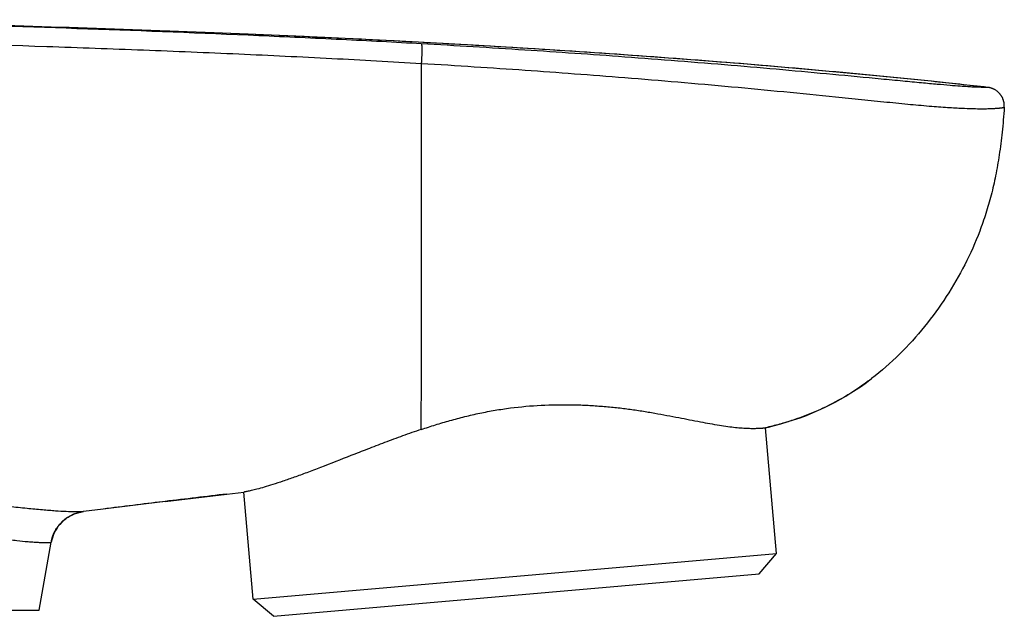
# Model space of a CAD drawing. Header units: millimetres. Extents: x 84 to 582, y -31 to 332.
# Tile 15 of 16: x 516 to 569, y 244 to 276. Entities that reach past the tile are written whole.
import ezdxf

# ---------------------------------------------------------------- set-up
doc = ezdxf.new("R2010")
doc.units = ezdxf.units.MM
doc.header["$LTSCALE"] = 30.734
doc.layers.get('0').update_dxf_attribs({"linetype": 'CONTINUOUS'})

msp = doc.modelspace()

# ---------------------------------------------------------------- linework, layer by layer
at = {"color": 7, "linetype": 'CONTINUOUS'}
for p, q in [((567.612, 272.297), (564.606, 272.62)), ((567.623, 272.296), (567.612, 272.297)), ((567.865, 272.235), (567.84, 272.244)), ((567.89, 272.225), (567.865, 272.235)), ((568.499, 271.239), (568.5, 271.247)), ((568.499, 271.234), (568.499, 271.239)), ((561.156, 256.565), (561.419, 256.763)), ((561.42, 256.763), (561.419, 256.763)), ((555.761, 254.14), (555.762, 254.14)), ((556.348, 247.436), (555.762, 254.14)), ((523.754, 250.213), (527.044, 250.605)), ((527.044, 250.605), (527.954, 250.712)), ((528.455, 244.995), (527.954, 250.712)), ((523.754, 250.213), (520.459, 249.809)), ((519.256, 249.646), (519.335, 249.66)), ((519.331, 249.66), (519.404, 249.67)), ((520.459, 249.809), (519.403, 249.678)), ((519.405, 249.678), (519.403, 249.678)), ((520.459, 249.809), (519.405, 249.678)), ((519.405, 249.678), (519.405, 249.678)), ((518.046, 248.877), (518.095, 248.941)), ((518.092, 248.937), (518.141, 248.996)), ((518.14, 248.995), (518.191, 249.052)), ((518.19, 249.05), (518.245, 249.107)), ((517.047, 244.422), (517.684, 248.033)), ((517.683, 248.033), (517.684, 248.033)), ((528.455, 244.995), (556.348, 247.436)), ((555.439, 246.352), (556.348, 247.436)), ((529.538, 244.086), (555.439, 246.352)), ((529.538, 244.086), (528.455, 244.995)), ((490.455, 244.422), (517.047, 244.422))]:
    msp.add_line(p, q, dxfattribs=at)
at = {"color": 9, "linetype": 'CONTINUOUS'}
for p, q in [((519.395, 249.677), (519.381, 249.676)), ((519.396, 249.67), (519.382, 249.669)), ((519.403, 249.678), (519.395, 249.677)), ((519.404, 249.67), (519.396, 249.67)), ((519.404, 249.67), (519.402, 249.67))]:
    msp.add_line(p, q, dxfattribs=at)
at = {"color": 7, "linetype": 'CONTINUOUS'}
for points in [[(564.606, 272.62), (561.468, 272.934), (558.202, 273.238), (554.817, 273.529), (551.319, 273.806), (547.712, 274.068), (544, 274.313), (540.186, 274.543), (536.277, 274.755), (532.275, 274.952), (528.187, 275.132), (524.013, 275.296), (519.761, 275.445), (515.434, 275.579), (511.036, 275.7)], [(567.84, 272.244), (567.816, 272.253), (567.792, 272.26), (567.77, 272.267), (567.748, 272.272), (567.727, 272.277), (567.707, 272.282), (567.689, 272.286), (567.671, 272.289), (567.654, 272.292), (567.638, 272.294), (567.623, 272.296)], [(568.5, 271.247), (568.5, 271.252), (568.5, 271.259), (568.5, 271.265), (568.501, 271.273), (568.501, 271.282), (568.501, 271.291), (568.501, 271.301), (568.501, 271.311), (568.501, 271.323), (568.501, 271.335), (568.5, 271.348), (568.5, 271.362), (568.499, 271.376), (568.498, 271.39), (568.496, 271.405), (568.495, 271.42), (568.493, 271.435), (568.49, 271.451), (568.488, 271.467), (568.485, 271.484), (568.482, 271.5), (568.478, 271.517), (568.475, 271.534), (568.47, 271.551), (568.466, 271.569), (568.461, 271.586), (568.455, 271.604), (568.45, 271.622), (568.443, 271.64), (568.437, 271.658), (568.429, 271.676), (568.422, 271.695), (568.414, 271.713), (568.405, 271.732), (568.396, 271.75), (568.386, 271.769), (568.376, 271.788), (568.365, 271.807), (568.354, 271.826), (568.342, 271.845), (568.33, 271.863), (568.317, 271.882), (568.303, 271.901), (568.289, 271.919), (568.275, 271.937), (568.26, 271.955), (568.244, 271.973), (568.227, 271.991), (568.21, 272.009), (568.193, 272.026), (568.174, 272.043), (568.155, 272.061), (568.134, 272.078), (568.113, 272.095), (568.091, 272.111), (568.068, 272.128), (568.044, 272.144), (568.019, 272.159), (567.993, 272.174), (567.968, 272.188), (567.942, 272.201), (567.916, 272.214), (567.89, 272.225)], [(555.761, 254.14), (555.924, 254.179), (556.25, 254.261), (556.584, 254.351), (556.924, 254.452), (557.267, 254.561), (557.609, 254.679), (557.947, 254.805), (558.279, 254.938), (558.6, 255.077), (558.908, 255.219), (559.205, 255.365), (559.49, 255.514), (559.77, 255.668), (560.047, 255.829), (560.324, 255.999), (560.602, 256.178), (560.879, 256.367), (561.156, 256.565)], [(518.24, 249.103), (518.3, 249.16), (518.358, 249.211), (518.417, 249.259), (518.479, 249.305), (518.542, 249.349), (518.607, 249.391), (518.674, 249.431), (518.743, 249.467), (518.813, 249.502), (518.885, 249.533), (518.958, 249.561), (519.031, 249.587), (519.106, 249.61), (519.181, 249.629), (519.256, 249.646)], [(518.293, 249.153), (518.347, 249.202), (518.403, 249.248), (518.461, 249.292), (518.52, 249.335), (518.582, 249.375), (518.645, 249.414), (518.709, 249.45), (518.775, 249.483), (518.842, 249.515), (518.911, 249.544), (518.98, 249.57), (519.05, 249.593), (519.121, 249.614), (519.192, 249.632), (519.264, 249.648)], [(517.69, 248.065), (517.7, 248.116), (517.712, 248.168), (517.726, 248.22), (517.741, 248.273), (517.758, 248.326), (517.777, 248.38), (517.798, 248.434), (517.821, 248.489), (517.846, 248.544), (517.874, 248.6), (517.904, 248.656), (517.937, 248.713), (517.972, 248.77), (518.01, 248.828), (518.051, 248.884)], [(517.862, 248.577), (517.893, 248.636), (517.927, 248.696), (517.963, 248.757), (518.003, 248.817), (518.046, 248.877)], [(517.684, 248.033), (517.692, 248.077), (517.705, 248.136), (517.719, 248.192), (517.733, 248.246), (517.75, 248.299), (517.767, 248.352), (517.787, 248.406), (517.809, 248.461), (517.834, 248.519), (517.862, 248.577)]]:
    msp.add_lwpolyline(points, dxfattribs=at)
at = {"color": 9, "linetype": 'CONTINUOUS'}
for centre, radius, start, end in [((520.658, 274.533), 16.787, 356.7343, 356.8823), ((519.65, 247.688), 1.997, 97.1387, 139.2511), ((519.652, 247.687), 1.999, 139.2593, 170.0514)]:
    msp.add_arc(centre, radius, start, end, dxfattribs=at)
at = {"color": 7, "linetype": 'CONTINUOUS'}
for centre, radius, start, end in [((520.405, -153.133), 428.041, 83.8689, 84.07124), ((521.257, -145.225), 420.087, 83.66474, 83.8692), ((552.285, 268.67), 15.008, 306.697, 307.4926), ((662.76, -900.326), 1158.905, 96.725143, 96.88899), ((649.87, -793.451), 1051.256, 96.89722, 97.071104), ((519.685, 247.678), 2.032, 156.1841, 169.5615), ((519.64, 247.688), 1.986, 169.5928, 170.0002)]:
    msp.add_arc(centre, radius, start, end, dxfattribs=at)
at = {"color": 9, "linetype": 'CONTINUOUS'}
for points, knots in [([(537.417, 274.618), (535.999, 274.698), (533.109, 274.85), (527.18, 275.126), (519.602, 275.419), (510.516, 275.699), (504.469, 275.844), (501.491, 275.906)], [0, 0, 0, 0, 0.118568, 0.241467, 0.495272, 0.751445, 1, 1, 1, 1]), ([(497.479, 274.988), (500.725, 274.93), (507.383, 274.788), (515.756, 274.545), (522.579, 274.299), (527.644, 274.088), (532.584, 273.852), (535.827, 273.672), (537.418, 273.577)], [0, 0, 0, 0, 0.243665, 0.499874, 0.62878, 0.756141, 0.8804, 1, 1, 1, 1]), ([(537.417, 274.618), (537.42, 274.618), (537.423, 274.612), (537.426, 274.605), (537.429, 274.591), (537.433, 274.568), (537.436, 274.534), (537.439, 274.491), (537.441, 274.441), (537.442, 274.384), (537.443, 274.294), (537.442, 274.167), (537.438, 273.999), (537.43, 273.815), (537.424, 273.686), (537.42, 273.62)], [0, 0, 0, 0, 0.008346, 0.015586, 0.025057, 0.05068, 0.084967, 0.127496, 0.177802, 0.235401, 0.299801, 0.447019, 0.615466, 0.801131, 1, 1, 1, 1]), ([(567.612, 272.297), (567.613, 272.297), (567.605, 272.296), (567.601, 272.296), (567.589, 272.295), (567.57, 272.295), (567.538, 272.295), (567.497, 272.295), (567.446, 272.296), (567.388, 272.296), (567.321, 272.297), (567.216, 272.299), (567.058, 272.304), (566.825, 272.313), (566.516, 272.33), (566.104, 272.358), (565.564, 272.4), (564.877, 272.46), (564.034, 272.537), (563.038, 272.632), (561.463, 272.783), (559.329, 272.987), (556.662, 273.232), (553.907, 273.472), (551.102, 273.701), (547.434, 273.982), (542.875, 274.297), (539.257, 274.514), (537.417, 274.618)], [0, 0, 0, 0, 0.000185, 0.000353, 0.000584, 0.001277, 0.00232, 0.003697, 0.005372, 0.007312, 0.009494, 0.011939, 0.017754, 0.02515, 0.035026, 0.048375, 0.066053, 0.088749, 0.116671, 0.149881, 0.187835, 0.273433, 0.362174, 0.453116, 0.547389, 0.640944, 0.817506, 1, 1, 1, 1]), ([(537.414, 254.053), (537.416, 254.589), (537.418, 255.811), (537.419, 257.827), (537.418, 260.164), (537.418, 262.705), (537.418, 265.361), (537.418, 268.996), (537.418, 271.741), (537.418, 273.577)], [0, 0, 0, 0, 0.082404, 0.187857, 0.309758, 0.441421, 0.578321, 0.717859, 1, 1, 1, 1]), ([(537.418, 273.577), (538.36, 273.52), (540.203, 273.406), (542.925, 273.221), (545.601, 273.028), (548.318, 272.818), (551.111, 272.587), (553.936, 272.337), (556.737, 272.072), (559.046, 271.842), (560.879, 271.653), (562.214, 271.517), (563.463, 271.393), (564.58, 271.292), (565.535, 271.222), (566.309, 271.181), (566.908, 271.161), (567.355, 271.157), (567.647, 271.161), (567.83, 271.167), (567.94, 271.172), (568.037, 271.178), (568.123, 271.185), (568.2, 271.192), (568.268, 271.199), (568.328, 271.206), (568.38, 271.212), (568.418, 271.218), (568.443, 271.222), (568.458, 271.224), (568.47, 271.226), (568.48, 271.228), (568.487, 271.23), (568.493, 271.231), (568.496, 271.232), (568.498, 271.233), (568.498, 271.233), (568.499, 271.234), (568.499, 271.233)], [0, 0, 0, 0, 0.09076, 0.177649, 0.262396, 0.348857, 0.439842, 0.53198, 0.621632, 0.710448, 0.755244, 0.798867, 0.839567, 0.875938, 0.906803, 0.931623, 0.950523, 0.964469, 0.974611, 0.978616, 0.982103, 0.985198, 0.987955, 0.99041, 0.9926, 0.994549, 0.996236, 0.997627, 0.998201, 0.998688, 0.999087, 0.999402, 0.99964, 0.999808, 0.999915, 0.999972, 0.999996, 1, 1, 1, 1]), ([(519.382, 249.669), (519.33, 249.667), (519.179, 249.662), (518.881, 249.659), (518.443, 249.67), (517.994, 249.696), (517.57, 249.728), (517.062, 249.771), (516.352, 249.838), (515.593, 249.918), (514.93, 249.992), (514.393, 250.053), (513.834, 250.116), (513.253, 250.18), (512.652, 250.241), (511.812, 250.321), (510.717, 250.408), (509.355, 250.474), (507.94, 250.489), (506.49, 250.442), (505.269, 250.343), (504.289, 250.224), (503.555, 250.114), (502.826, 249.984), (501.865, 249.788), (500.687, 249.505), (499.309, 249.113), (497.981, 248.686), (496.711, 248.237), (495.505, 247.784), (494.367, 247.337), (493.303, 246.908), (492.319, 246.511), (491.428, 246.157), (490.642, 245.851), (489.97, 245.601), (489.422, 245.412), (489.006, 245.283), (488.731, 245.207), (488.595, 245.173), (488.551, 245.163)], [0, 0, 0, 0, 0.004897, 0.014328, 0.028195, 0.046299, 0.056877, 0.068448, 0.094516, 0.124368, 0.140612, 0.157657, 0.175424, 0.193848, 0.212913, 0.2326, 0.273693, 0.316824, 0.361589, 0.407464, 0.454013, 0.477428, 0.500849, 0.524218, 0.547484, 0.593561, 0.638833, 0.682947, 0.725524, 0.766233, 0.804843, 0.841161, 0.874804, 0.90518, 0.931851, 0.954604, 0.973003, 0.986729, 0.995722, 1, 1, 1, 1]), ([(503.871, 248.753), (504.307, 248.836), (505.183, 248.967), (506.497, 249.069), (507.789, 249.087), (509.042, 249.036), (510.241, 248.93), (511.374, 248.788), (512.273, 248.655), (512.955, 248.549), (513.437, 248.473), (513.896, 248.4), (514.464, 248.313), (515.113, 248.22), (515.817, 248.132), (516.338, 248.079), (516.7, 248.05), (516.929, 248.036), (517.128, 248.028), (517.297, 248.024), (517.436, 248.023), (517.543, 248.025), (517.618, 248.028), (517.658, 248.03), (517.672, 248.031)], [0, 0, 0, 0, 0.09595, 0.191142, 0.284496, 0.375029, 0.461883, 0.54433, 0.62172, 0.658325, 0.693435, 0.726977, 0.758879, 0.817479, 0.868696, 0.912062, 0.930676, 0.947186, 0.961551, 0.973736, 0.983706, 0.991424, 0.996863, 1, 1, 1, 1])]:
    msp.add_open_spline(points, degree=3, knots=knots, dxfattribs=at)
at = {"color": 7, "linetype": 'CONTINUOUS'}
for points, knots in [([(564.618, 272.619), (560.741, 273.021), (552.646, 273.751), (539.896, 274.603), (525.868, 275.264), (516.06, 275.571), (510.899, 275.703)], [0, 0, 0, 0, 0.21726, 0.453008, 0.712259, 1, 1, 1, 1]), ([(568.499, 271.234), (568.468, 270.789), (568.396, 269.941), (568.243, 268.724), (568.049, 267.605), (567.812, 266.561), (567.529, 265.574), (567.091, 264.321), (566.424, 262.821), (565.433, 261.117), (564.271, 259.514), (562.941, 258.039), (561.943, 257.164), (561.42, 256.763)], [0, 0, 0, 0, 0.080356, 0.153486, 0.221253, 0.28519, 0.346575, 0.406433, 0.524406, 0.642271, 0.761367, 0.880912, 1, 1, 1, 1]), ([(561.253, 256.637), (560.849, 256.336), (560.011, 255.775), (558.667, 255.077), (557.487, 254.62), (556.512, 254.325), (556.013, 254.199), (555.762, 254.14)], [0, 0, 0, 0, 0.248794, 0.496823, 0.746237, 0.872391, 1, 1, 1, 1]), ([(537.414, 254.053), (537.666, 254.137), (538.046, 254.26), (538.557, 254.416), (539.077, 254.566), (539.736, 254.741), (540.537, 254.925), (541.348, 255.08), (542.436, 255.243), (543.795, 255.364), (545.146, 255.383), (546.206, 255.348), (546.978, 255.299), (547.731, 255.231), (548.463, 255.144), (549.17, 255.04), (549.851, 254.925), (550.505, 254.804), (551.317, 254.65), (552.248, 254.469), (553.121, 254.307), (553.746, 254.212), (554.153, 254.163), (554.517, 254.131), (554.835, 254.114), (555.106, 254.109), (555.331, 254.113), (555.487, 254.12), (555.589, 254.126), (555.647, 254.129), (555.693, 254.133), (555.726, 254.136), (555.748, 254.138), (555.758, 254.139), (555.761, 254.14)], [0, 0, 0, 0, 0.042821, 0.064466, 0.086247, 0.130149, 0.174392, 0.218835, 0.263328, 0.351834, 0.438713, 0.481188, 0.52284, 0.563545, 0.603192, 0.641673, 0.678874, 0.714666, 0.74891, 0.812218, 0.867688, 0.892126, 0.914201, 0.933836, 0.950978, 0.965591, 0.977653, 0.987144, 0.990919, 0.994044, 0.996516, 0.998333, 0.999494, 1, 1, 1, 1]), ([(537.414, 254.053), (537.246, 253.997), (536.914, 253.884), (536.421, 253.708), (535.937, 253.531), (535.31, 253.296), (534.552, 253.004), (533.413, 252.558), (532.339, 252.135), (531.332, 251.752), (530.663, 251.506), (530.059, 251.294), (529.524, 251.117), (529.063, 250.977), (528.68, 250.871), (528.41, 250.805), (528.236, 250.766), (528.138, 250.745), (528.061, 250.731), (528.006, 250.721), (527.973, 250.715), (527.958, 250.713), (527.954, 250.712)], [0, 0, 0, 0, 0.05279, 0.104894, 0.156242, 0.20676, 0.30502, 0.399078, 0.572131, 0.649893, 0.721011, 0.784931, 0.841152, 0.88925, 0.928918, 0.959939, 0.972161, 0.982173, 0.989967, 0.995537, 0.998882, 1, 1, 1, 1]), ([(519.404, 249.67), (519.405, 249.67), (519.405, 249.672), (519.405, 249.674), (519.405, 249.677), (519.405, 249.678)], [0, 0, 0, 0, 0.174177, 0.488363, 1, 1, 1, 1])]:
    msp.add_open_spline(points, degree=3, knots=knots, dxfattribs=at)

doc.saveas('drawing.dxf')
